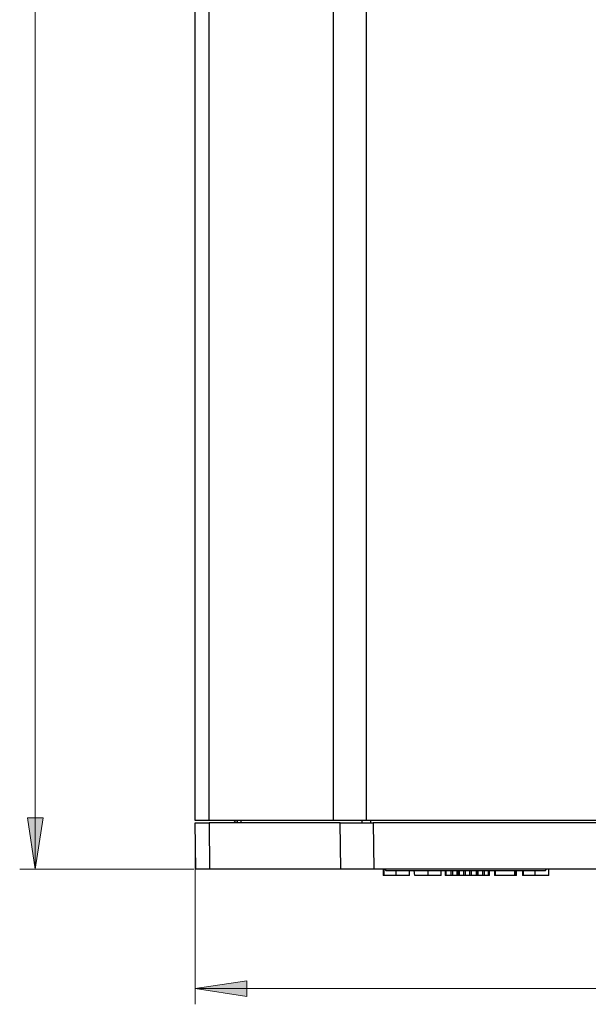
# Model space of a CAD drawing. Header units: millimetres. Extents: x 83 to 342, y -217 to -63.
# Tile 7 of 43: x 86 to 112, y -166 to -121. Entities that reach past the tile are written whole.
import ezdxf

# ---------------------------------------------------------------- set-up
doc = ezdxf.new("R2010")
doc.units = ezdxf.units.MM
doc.header["$MEASUREMENT"] = 0
doc.layers.add('Capa 1', color=7, linetype='Continuous', lineweight=0)

msp = doc.modelspace()

# ---------------------------------------------------------------- hatches: boundary and pattern name
at = {"layer": 'Capa 1', "true_color": 0x010101, "transparency": 33554687}
h = msp.add_hatch(color=18, dxfattribs=at)
h.dxf.hatch_style = 2
edge = h.paths.add_edge_path()
edge.add_spline(control_points=[(87.061, -81.374), (87.061, -81.374), (87.432, -83.695), (87.432, -83.695), (87.432, -83.695), (86.716, -83.695), (86.716, -83.695)], knot_values=[0, 0, 0, 0, 1, 1, 1, 2, 2, 2, 2], degree=3, periodic=0)
edge.add_line((86.716, -83.695), (87.061, -81.374))
edge = h.paths.add_edge_path()
edge.add_spline(control_points=[(87.061, -159.507), (87.061, -159.507), (86.716, -157.186), (86.716, -157.186), (86.716, -157.186), (87.432, -157.186), (87.432, -157.186)], knot_values=[0, 0, 0, 0, 1, 1, 1, 2, 2, 2, 2], degree=3, periodic=0)
edge.add_line((87.432, -157.186), (87.061, -159.507))
h = msp.add_hatch(color=18, dxfattribs=at)
h.dxf.hatch_style = 2
edge = h.paths.add_edge_path()
edge.add_spline(control_points=[(94.272, -164.866), (94.272, -164.866), (96.593, -164.52), (96.593, -164.52), (96.593, -164.52), (96.593, -165.236), (96.593, -165.236)], knot_values=[0, 0, 0, 0, 1, 1, 1, 2, 2, 2, 2], degree=3, periodic=0)
edge.add_line((96.593, -165.236), (94.272, -164.866))
edge = h.paths.add_edge_path()
edge.add_spline(control_points=[(181.419, -164.866), (181.419, -164.866), (179.122, -165.236), (179.122, -165.236), (179.122, -165.236), (179.122, -164.52), (179.122, -164.52)], knot_values=[0, 0, 0, 0, 1, 1, 1, 2, 2, 2, 2], degree=3, periodic=0)
edge.add_line((179.122, -164.52), (181.419, -164.866))

# ---------------------------------------------------------------- linework, layer by layer
at = {"layer": 'Capa 1', "color": 18, "lineweight": 18, "true_color": 0x010101}
for points in [[(87.061, -81.374), (87.061, -81.374), (87.061, -159.507), (87.061, -159.507)], [(94.272, -158), (94.272, -158), (94.272, -165.582), (94.272, -165.582)], [(94.198, -159.507), (94.198, -159.507), (86.37, -159.507), (86.37, -159.507)], [(94.272, -164.866), (94.272, -164.866), (181.419, -164.866), (181.419, -164.866)]]:
    msp.add_open_spline(points, degree=3, dxfattribs=at)
at = {"layer": 'Capa 1', "color": 18, "lineweight": 25, "true_color": 0x010101}
for points in [[(94.272, -157.309), (94.272, -157.309), (94.272, -83.596), (94.272, -83.596)], [(94.89, -157.309), (94.89, -157.309), (94.89, -83.596), (94.89, -83.596)], [(100.495, -157.309), (100.495, -157.309), (100.495, -83.596), (100.495, -83.596)], [(101.977, -157.309), (101.977, -157.309), (101.977, -83.596), (101.977, -83.596)], [(94.297, -159.507), (94.297, -159.507), (94.272, -157.408), (94.272, -157.408)], [(100.495, -157.309), (100.495, -157.309), (94.89, -157.309), (94.89, -157.309)], [(94.89, -157.408), (94.89, -157.408), (94.914, -159.507), (94.914, -159.507)], [(100.792, -157.408), (100.792, -157.408), (94.89, -157.408), (94.89, -157.408)], [(96.05, -157.309), (96.05, -157.309), (96.05, -157.309), (96.05, -157.309)], [(96.174, -157.408), (96.174, -157.408), (96.174, -157.309), (96.174, -157.309)], [(96.322, -157.309), (96.322, -157.309), (96.322, -157.408), (96.322, -157.408)], [(100.816, -159.507), (100.816, -159.507), (100.792, -157.408), (100.792, -157.408)], [(101.779, -157.408), (101.779, -157.408), (101.779, -157.309), (101.779, -157.309)], [(116.127, -157.309), (116.127, -157.309), (101.977, -157.309), (101.977, -157.309)], [(102.15, -157.309), (102.15, -157.309), (102.15, -157.408), (102.15, -157.408)], [(102.273, -157.408), (102.273, -157.408), (102.298, -159.507), (102.298, -159.507)], [(179.32, -157.408), (179.32, -157.408), (102.273, -157.408), (102.273, -157.408)], [(100.816, -159.507), (100.816, -159.507), (94.914, -159.507), (94.914, -159.507)], [(179.32, -159.507), (179.32, -159.507), (102.298, -159.507), (102.298, -159.507)], [(102.718, -159.507), (102.718, -159.507), (102.718, -159.778), (102.718, -159.778)], [(102.792, -159.507), (102.792, -159.507), (102.841, -159.556), (102.841, -159.556)], [(110.027, -159.556), (110.027, -159.556), (110.077, -159.507), (110.077, -159.507)], [(103.31, -159.778), (103.31, -159.778), (102.767, -159.778), (102.767, -159.778)], [(102.841, -159.556), (102.841, -159.556), (110.027, -159.556), (110.027, -159.556)], [(104.15, -159.778), (104.15, -159.778), (104.125, -159.556), (104.125, -159.556)], [(105.508, -159.556), (105.508, -159.556), (105.508, -159.778), (105.508, -159.778)], [(105.78, -159.778), (105.78, -159.778), (105.558, -159.778), (105.558, -159.778)], [(106.051, -159.778), (106.051, -159.778), (105.854, -159.778), (105.854, -159.778)], [(106.15, -159.778), (106.15, -159.778), (106.15, -159.556), (106.15, -159.556)], [(106.348, -159.778), (106.348, -159.778), (106.15, -159.778), (106.15, -159.778)], [(106.348, -159.778), (106.348, -159.778), (106.348, -159.556), (106.348, -159.556)], [(106.619, -159.778), (106.619, -159.778), (106.422, -159.778), (106.422, -159.778)], [(106.916, -159.778), (106.916, -159.778), (106.693, -159.778), (106.693, -159.778)], [(107.212, -159.778), (107.212, -159.778), (106.99, -159.778), (106.99, -159.778)], [(107.212, -159.778), (107.212, -159.778), (107.212, -159.556), (107.212, -159.556)], [(107.459, -159.778), (107.459, -159.778), (107.286, -159.778), (107.286, -159.778)], [(107.508, -159.778), (107.508, -159.778), (107.508, -159.556), (107.508, -159.556)], [(107.731, -159.556), (107.731, -159.556), (107.731, -159.778), (107.731, -159.778)], [(108.644, -159.778), (108.644, -159.778), (107.78, -159.778), (107.78, -159.778)], [(108.718, -159.778), (108.718, -159.778), (108.718, -159.556), (108.718, -159.556)], [(108.99, -159.556), (108.99, -159.556), (108.99, -159.778), (108.99, -159.778)], [(109.558, -159.778), (109.558, -159.778), (109.039, -159.778), (109.039, -159.778)]]:
    msp.add_open_spline(points, degree=3, dxfattribs=at)
at = {"layer": 'Capa 1', "color": 18, "lineweight": 18, "true_color": 0x010101}
for points in [[(87.061, -159.507), (87.061, -159.507), (86.716, -157.186), (86.716, -157.186), (86.716, -157.186), (87.432, -157.186), (87.432, -157.186), (87.432, -157.186), (87.061, -159.507), (87.061, -159.507)], [(94.272, -164.866), (94.272, -164.866), (96.593, -164.52), (96.593, -164.52), (96.593, -164.52), (96.593, -165.236), (96.593, -165.236), (96.593, -165.236), (94.272, -164.866), (94.272, -164.866)]]:
    msp.add_open_spline(points, degree=3, knots=[0, 0, 0, 0, 1, 1, 1, 2, 2, 2, 3, 3, 3, 3], dxfattribs=at)
at = {"layer": 'Capa 1'}
for points in [[(87.061, -159.507), (87.061, -159.507), (86.716, -157.186), (86.716, -157.186), (86.716, -157.186), (87.432, -157.186), (87.432, -157.186)], [(94.272, -164.866), (94.272, -164.866), (96.593, -164.52), (96.593, -164.52), (96.593, -164.52), (96.593, -165.236), (96.593, -165.236)]]:
    msp.add_open_spline(points, degree=3, knots=[0, 0, 0, 0, 1, 1, 1, 2, 2, 2, 2], dxfattribs=at)
at = {"layer": 'Capa 1', "color": 18, "lineweight": 25, "true_color": 0x010101}
for points, knots in [([(94.89, -157.309), (94.89, -157.309), (94.741, -157.309), (94.741, -157.309), (94.741, -157.309), (94.618, -157.309), (94.618, -157.309), (94.618, -157.309), (94.519, -157.309), (94.519, -157.309), (94.519, -157.309), (94.445, -157.309), (94.445, -157.309), (94.445, -157.309), (94.371, -157.309), (94.371, -157.309), (94.371, -157.309), (94.322, -157.309), (94.322, -157.309), (94.322, -157.309), (94.272, -157.309), (94.272, -157.309)], [0, 0, 0, 0, 1, 1, 1, 2, 2, 2, 3, 3, 3, 4, 4, 4, 5, 5, 5, 6, 6, 6, 7, 7, 7, 7]), ([(94.272, -157.408), (94.272, -157.408), (94.322, -157.408), (94.322, -157.408), (94.322, -157.408), (94.445, -157.408), (94.445, -157.408), (94.445, -157.408), (94.618, -157.408), (94.618, -157.408), (94.618, -157.408), (94.89, -157.408), (94.89, -157.408)], [0, 0, 0, 0, 1, 1, 1, 2, 2, 2, 3, 3, 3, 4, 4, 4, 4]), ([(96.05, -157.309), (96.05, -157.309), (96.05, -157.309), (96.05, -157.309), (96.05, -157.309), (96.05, -157.334), (96.05, -157.334), (96.05, -157.334), (96.05, -157.358), (96.05, -157.358), (96.05, -157.358), (96.025, -157.383), (96.025, -157.383), (96.025, -157.383), (96.001, -157.408), (96.001, -157.408), (96.001, -157.408), (95.976, -157.408), (95.976, -157.408), (95.976, -157.408), (95.951, -157.408), (95.951, -157.408)], [0, 0, 0, 0, 1, 1, 1, 2, 2, 2, 3, 3, 3, 4, 4, 4, 5, 5, 5, 6, 6, 6, 7, 7, 7, 7]), ([(96.05, -157.309), (96.05, -157.309), (96.075, -157.309), (96.075, -157.309), (96.075, -157.309), (96.1, -157.309), (96.1, -157.309), (96.1, -157.309), (96.149, -157.309), (96.149, -157.309), (96.149, -157.309), (96.174, -157.309), (96.174, -157.309)], [0, 0, 0, 0, 1, 1, 1, 2, 2, 2, 3, 3, 3, 4, 4, 4, 4]), ([(101.977, -157.309), (101.977, -157.309), (101.755, -157.309), (101.755, -157.309), (101.755, -157.309), (101.557, -157.309), (101.557, -157.309), (101.557, -157.309), (101.359, -157.309), (101.359, -157.309), (101.359, -157.309), (101.162, -157.309), (101.162, -157.309), (101.162, -157.309), (100.989, -157.309), (100.989, -157.309), (100.989, -157.309), (100.792, -157.309), (100.792, -157.309), (100.792, -157.309), (100.643, -157.309), (100.643, -157.309), (100.643, -157.309), (100.495, -157.309), (100.495, -157.309)], [0, 0, 0, 0, 1, 1, 1, 2, 2, 2, 3, 3, 3, 4, 4, 4, 5, 5, 5, 6, 6, 6, 7, 7, 7, 8, 8, 8, 8]), ([(100.792, -157.408), (100.792, -157.408), (101.113, -157.408), (101.113, -157.408), (101.113, -157.408), (101.483, -157.408), (101.483, -157.408), (101.483, -157.408), (101.878, -157.408), (101.878, -157.408), (101.878, -157.408), (102.273, -157.408), (102.273, -157.408)], [0, 0, 0, 0, 1, 1, 1, 2, 2, 2, 3, 3, 3, 4, 4, 4, 4]), ([(94.914, -159.507), (94.914, -159.507), (94.643, -159.507), (94.643, -159.507), (94.643, -159.507), (94.445, -159.507), (94.445, -159.507), (94.445, -159.507), (94.322, -159.507), (94.322, -159.507), (94.322, -159.507), (94.297, -159.507), (94.297, -159.507)], [0, 0, 0, 0, 1, 1, 1, 2, 2, 2, 3, 3, 3, 4, 4, 4, 4]), ([(102.298, -159.507), (102.298, -159.507), (101.878, -159.507), (101.878, -159.507), (101.878, -159.507), (101.483, -159.507), (101.483, -159.507), (101.483, -159.507), (101.137, -159.507), (101.137, -159.507), (101.137, -159.507), (100.816, -159.507), (100.816, -159.507)], [0, 0, 0, 0, 1, 1, 1, 2, 2, 2, 3, 3, 3, 4, 4, 4, 4]), ([(102.767, -159.778), (102.767, -159.778), (102.767, -159.68), (102.767, -159.68), (102.767, -159.68), (102.767, -159.606), (102.767, -159.606), (102.767, -159.606), (102.767, -159.507), (102.767, -159.507)], [0, 0, 0, 0, 1, 1, 1, 2, 2, 2, 3, 3, 3, 3]), ([(110.175, -159.778), (110.175, -159.778), (110.175, -159.63), (110.175, -159.63), (110.175, -159.63), (110.175, -159.507), (110.175, -159.507)], [0, 0, 0, 0, 1, 1, 1, 2, 2, 2, 2]), ([(102.767, -159.778), (102.767, -159.778), (102.767, -159.778), (102.767, -159.778), (102.767, -159.778), (102.742, -159.778), (102.742, -159.778), (102.742, -159.778), (102.718, -159.778), (102.718, -159.778)], [0, 0, 0, 0, 1, 1, 1, 2, 2, 2, 3, 3, 3, 3]), ([(103.31, -159.778), (103.31, -159.778), (103.31, -159.63), (103.31, -159.63), (103.31, -159.63), (103.31, -159.556), (103.31, -159.556)], [0, 0, 0, 0, 1, 1, 1, 2, 2, 2, 2]), ([(103.903, -159.778), (103.903, -159.778), (103.878, -159.778), (103.878, -159.778), (103.878, -159.778), (103.829, -159.778), (103.829, -159.778), (103.829, -159.778), (103.73, -159.778), (103.73, -159.778), (103.73, -159.778), (103.607, -159.778), (103.607, -159.778), (103.607, -159.778), (103.31, -159.778), (103.31, -159.778)], [0, 0, 0, 0, 1, 1, 1, 2, 2, 2, 3, 3, 3, 4, 4, 4, 5, 5, 5, 5]), ([(103.903, -159.778), (103.903, -159.778), (103.903, -159.63), (103.903, -159.63), (103.903, -159.63), (103.903, -159.556), (103.903, -159.556)], [0, 0, 0, 0, 1, 1, 1, 2, 2, 2, 2]), ([(104.743, -159.778), (104.743, -159.778), (104.52, -159.778), (104.52, -159.778), (104.52, -159.778), (104.323, -159.778), (104.323, -159.778), (104.323, -159.778), (104.224, -159.778), (104.224, -159.778), (104.224, -159.778), (104.15, -159.778), (104.15, -159.778)], [0, 0, 0, 0, 1, 1, 1, 2, 2, 2, 3, 3, 3, 4, 4, 4, 4]), ([(104.743, -159.778), (104.743, -159.778), (104.743, -159.63), (104.743, -159.63), (104.743, -159.63), (104.743, -159.556), (104.743, -159.556)], [0, 0, 0, 0, 1, 1, 1, 2, 2, 2, 2]), ([(105.335, -159.778), (105.335, -159.778), (105.311, -159.778), (105.311, -159.778), (105.311, -159.778), (105.261, -159.778), (105.261, -159.778), (105.261, -159.778), (105.187, -159.778), (105.187, -159.778), (105.187, -159.778), (105.064, -159.778), (105.064, -159.778), (105.064, -159.778), (104.743, -159.778), (104.743, -159.778)], [0, 0, 0, 0, 1, 1, 1, 2, 2, 2, 3, 3, 3, 4, 4, 4, 5, 5, 5, 5]), ([(105.335, -159.778), (105.335, -159.778), (105.335, -159.63), (105.335, -159.63), (105.335, -159.63), (105.335, -159.556), (105.335, -159.556)], [0, 0, 0, 0, 1, 1, 1, 2, 2, 2, 2]), ([(105.558, -159.778), (105.558, -159.778), (105.533, -159.778), (105.533, -159.778), (105.533, -159.778), (105.508, -159.778), (105.508, -159.778)], [0, 0, 0, 0, 1, 1, 1, 2, 2, 2, 2]), ([(105.558, -159.778), (105.558, -159.778), (105.558, -159.704), (105.558, -159.704), (105.558, -159.704), (105.558, -159.606), (105.558, -159.606), (105.558, -159.606), (105.558, -159.556), (105.558, -159.556)], [0, 0, 0, 0, 1, 1, 1, 2, 2, 2, 3, 3, 3, 3]), ([(105.78, -159.778), (105.78, -159.778), (105.78, -159.655), (105.78, -159.655), (105.78, -159.655), (105.78, -159.556), (105.78, -159.556)], [0, 0, 0, 0, 1, 1, 1, 2, 2, 2, 2]), ([(105.854, -159.778), (105.854, -159.778), (105.829, -159.778), (105.829, -159.778), (105.829, -159.778), (105.804, -159.778), (105.804, -159.778), (105.804, -159.778), (105.78, -159.778), (105.78, -159.778)], [0, 0, 0, 0, 1, 1, 1, 2, 2, 2, 3, 3, 3, 3]), ([(105.854, -159.778), (105.854, -159.778), (105.854, -159.655), (105.854, -159.655), (105.854, -159.655), (105.854, -159.556), (105.854, -159.556)], [0, 0, 0, 0, 1, 1, 1, 2, 2, 2, 2]), ([(106.051, -159.778), (106.051, -159.778), (106.051, -159.655), (106.051, -159.655), (106.051, -159.655), (106.051, -159.556), (106.051, -159.556)], [0, 0, 0, 0, 1, 1, 1, 2, 2, 2, 2]), ([(106.101, -159.778), (106.101, -159.778), (106.076, -159.778), (106.076, -159.778), (106.076, -159.778), (106.051, -159.778), (106.051, -159.778)], [0, 0, 0, 0, 1, 1, 1, 2, 2, 2, 2]), ([(106.101, -159.778), (106.101, -159.778), (106.101, -159.655), (106.101, -159.655), (106.101, -159.655), (106.101, -159.556), (106.101, -159.556)], [0, 0, 0, 0, 1, 1, 1, 2, 2, 2, 2]), ([(106.15, -159.778), (106.15, -159.778), (106.126, -159.778), (106.126, -159.778), (106.126, -159.778), (106.101, -159.778), (106.101, -159.778)], [0, 0, 0, 0, 1, 1, 1, 2, 2, 2, 2]), ([(106.422, -159.778), (106.422, -159.778), (106.397, -159.778), (106.397, -159.778), (106.397, -159.778), (106.372, -159.778), (106.372, -159.778), (106.372, -159.778), (106.348, -159.778), (106.348, -159.778)], [0, 0, 0, 0, 1, 1, 1, 2, 2, 2, 3, 3, 3, 3]), ([(106.422, -159.778), (106.422, -159.778), (106.422, -159.655), (106.422, -159.655), (106.422, -159.655), (106.422, -159.556), (106.422, -159.556)], [0, 0, 0, 0, 1, 1, 1, 2, 2, 2, 2]), ([(106.619, -159.778), (106.619, -159.778), (106.619, -159.655), (106.619, -159.655), (106.619, -159.655), (106.619, -159.556), (106.619, -159.556)], [0, 0, 0, 0, 1, 1, 1, 2, 2, 2, 2]), ([(106.693, -159.778), (106.693, -159.778), (106.693, -159.778), (106.693, -159.778), (106.693, -159.778), (106.669, -159.778), (106.669, -159.778), (106.669, -159.778), (106.644, -159.778), (106.644, -159.778), (106.644, -159.778), (106.619, -159.778), (106.619, -159.778)], [0, 0, 0, 0, 1, 1, 1, 2, 2, 2, 3, 3, 3, 4, 4, 4, 4]), ([(106.693, -159.778), (106.693, -159.778), (106.693, -159.655), (106.693, -159.655), (106.693, -159.655), (106.693, -159.556), (106.693, -159.556)], [0, 0, 0, 0, 1, 1, 1, 2, 2, 2, 2]), ([(106.916, -159.778), (106.916, -159.778), (106.916, -159.63), (106.916, -159.63), (106.916, -159.63), (106.916, -159.556), (106.916, -159.556)], [0, 0, 0, 0, 1, 1, 1, 2, 2, 2, 2]), ([(106.94, -159.778), (106.94, -159.778), (106.94, -159.778), (106.94, -159.778), (106.94, -159.778), (106.916, -159.778), (106.916, -159.778)], [0, 0, 0, 0, 1, 1, 1, 2, 2, 2, 2]), ([(106.94, -159.778), (106.94, -159.778), (106.94, -159.63), (106.94, -159.63), (106.94, -159.63), (106.94, -159.556), (106.94, -159.556)], [0, 0, 0, 0, 1, 1, 1, 2, 2, 2, 2]), ([(106.99, -159.778), (106.99, -159.778), (106.99, -159.778), (106.99, -159.778), (106.99, -159.778), (106.965, -159.778), (106.965, -159.778), (106.965, -159.778), (106.94, -159.778), (106.94, -159.778)], [0, 0, 0, 0, 1, 1, 1, 2, 2, 2, 3, 3, 3, 3]), ([(106.99, -159.778), (106.99, -159.778), (106.99, -159.63), (106.99, -159.63), (106.99, -159.63), (106.99, -159.556), (106.99, -159.556)], [0, 0, 0, 0, 1, 1, 1, 2, 2, 2, 2]), ([(107.286, -159.778), (107.286, -159.778), (107.237, -159.778), (107.237, -159.778), (107.237, -159.778), (107.212, -159.778), (107.212, -159.778)], [0, 0, 0, 0, 1, 1, 1, 2, 2, 2, 2]), ([(107.286, -159.778), (107.286, -159.778), (107.286, -159.655), (107.286, -159.655), (107.286, -159.655), (107.286, -159.556), (107.286, -159.556)], [0, 0, 0, 0, 1, 1, 1, 2, 2, 2, 2]), ([(107.459, -159.778), (107.459, -159.778), (107.459, -159.704), (107.459, -159.704), (107.459, -159.704), (107.459, -159.606), (107.459, -159.606), (107.459, -159.606), (107.459, -159.556), (107.459, -159.556)], [0, 0, 0, 0, 1, 1, 1, 2, 2, 2, 3, 3, 3, 3]), ([(107.508, -159.778), (107.508, -159.778), (107.508, -159.778), (107.508, -159.778), (107.508, -159.778), (107.484, -159.778), (107.484, -159.778), (107.484, -159.778), (107.459, -159.778), (107.459, -159.778)], [0, 0, 0, 0, 1, 1, 1, 2, 2, 2, 3, 3, 3, 3]), ([(107.78, -159.778), (107.78, -159.778), (107.755, -159.778), (107.755, -159.778), (107.755, -159.778), (107.731, -159.778), (107.731, -159.778)], [0, 0, 0, 0, 1, 1, 1, 2, 2, 2, 2]), ([(107.78, -159.778), (107.78, -159.778), (107.78, -159.68), (107.78, -159.68), (107.78, -159.68), (107.78, -159.606), (107.78, -159.606), (107.78, -159.606), (107.78, -159.556), (107.78, -159.556)], [0, 0, 0, 0, 1, 1, 1, 2, 2, 2, 3, 3, 3, 3]), ([(108.644, -159.778), (108.644, -159.778), (108.644, -159.704), (108.644, -159.704), (108.644, -159.704), (108.644, -159.606), (108.644, -159.606), (108.644, -159.606), (108.644, -159.556), (108.644, -159.556)], [0, 0, 0, 0, 1, 1, 1, 2, 2, 2, 3, 3, 3, 3]), ([(108.694, -159.778), (108.694, -159.778), (108.694, -159.778), (108.694, -159.778), (108.694, -159.778), (108.669, -159.778), (108.669, -159.778), (108.669, -159.778), (108.644, -159.778), (108.644, -159.778)], [0, 0, 0, 0, 1, 1, 1, 2, 2, 2, 3, 3, 3, 3]), ([(108.694, -159.778), (108.694, -159.778), (108.694, -159.704), (108.694, -159.704), (108.694, -159.704), (108.694, -159.606), (108.694, -159.606), (108.694, -159.606), (108.694, -159.556), (108.694, -159.556)], [0, 0, 0, 0, 1, 1, 1, 2, 2, 2, 3, 3, 3, 3]), ([(108.718, -159.778), (108.718, -159.778), (108.718, -159.778), (108.718, -159.778), (108.718, -159.778), (108.694, -159.778), (108.694, -159.778)], [0, 0, 0, 0, 1, 1, 1, 2, 2, 2, 2]), ([(109.039, -159.778), (109.039, -159.778), (109.015, -159.778), (109.015, -159.778), (109.015, -159.778), (108.99, -159.778), (108.99, -159.778)], [0, 0, 0, 0, 1, 1, 1, 2, 2, 2, 2]), ([(109.039, -159.778), (109.039, -159.778), (109.039, -159.68), (109.039, -159.68), (109.039, -159.68), (109.039, -159.606), (109.039, -159.606), (109.039, -159.606), (109.039, -159.556), (109.039, -159.556)], [0, 0, 0, 0, 1, 1, 1, 2, 2, 2, 3, 3, 3, 3]), ([(109.558, -159.778), (109.558, -159.778), (109.558, -159.63), (109.558, -159.63), (109.558, -159.63), (109.558, -159.556), (109.558, -159.556)], [0, 0, 0, 0, 1, 1, 1, 2, 2, 2, 2]), ([(110.175, -159.778), (110.175, -159.778), (110.151, -159.778), (110.151, -159.778), (110.151, -159.778), (110.077, -159.778), (110.077, -159.778), (110.077, -159.778), (110.003, -159.778), (110.003, -159.778), (110.003, -159.778), (109.879, -159.778), (109.879, -159.778), (109.879, -159.778), (109.558, -159.778), (109.558, -159.778)], [0, 0, 0, 0, 1, 1, 1, 2, 2, 2, 3, 3, 3, 4, 4, 4, 5, 5, 5, 5])]:
    msp.add_open_spline(points, degree=3, knots=knots, dxfattribs=at)

doc.saveas('drawing.dxf')
